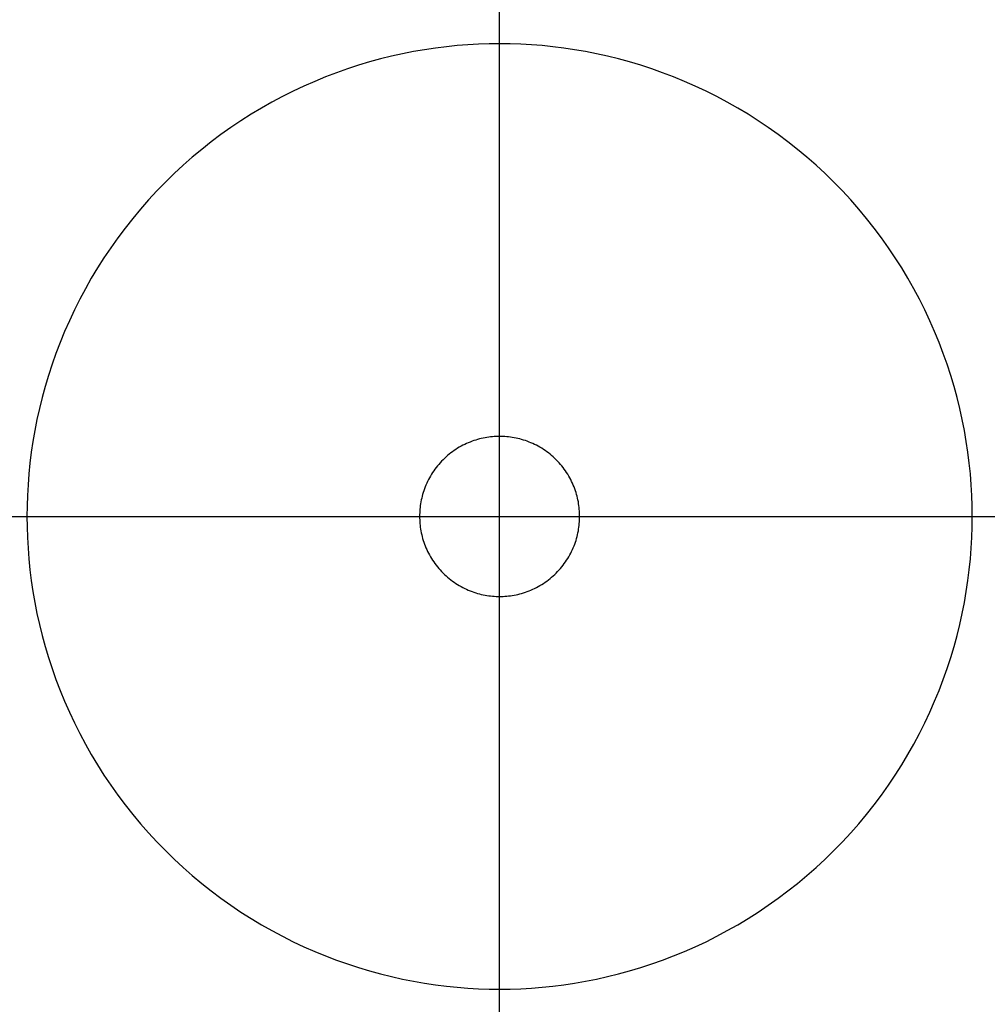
# Model space of a CAD drawing. Header units: millimetres. Extents: x 462 to 1862, y -2207 to -807.
# Tile 6 of 10: x 1073 to 1252, y -1598 to -1415. Entities that reach past the tile are written whole.
import ezdxf

# ---------------------------------------------------------------- set-up
doc = ezdxf.new("R2010")
doc.units = ezdxf.units.MM
doc.layers.add('SISTEMA DE SUJECIÓN', color=7, linetype='Continuous')

msp = doc.modelspace()

# ---------------------------------------------------------------- linework, layer by layer
at = {"layer": 'SISTEMA DE SUJECIÓN'}
for points in [[(1161.9, -2179.4), (1161.9, -835.4)], [(1161.9, -1492.59), (1161.9, -1376.39)], [(1161.9, -1492.59), (1161.9, -1419.9)], [(1161.9, -1594.9), (1161.9, -1419.9)], [(1161.9, -1522.22), (1161.9, -1492.59)], [(1161.9, -1522.22), (1161.9, -1492.59)], [(489.9, -1507.4), (1833.9, -1507.4)], [(1042.55, -1507.4), (1147.08, -1507.4)], [(1074.4, -1507.4), (1147.08, -1507.4)], [(1074.4, -1507.4), (1249.4, -1507.4)], [(1147.08, -1507.4), (1176.71, -1507.4)], [(1147.08, -1507.4), (1176.71, -1507.4)], [(1176.71, -1507.4), (1281.25, -1507.4)], [(1176.71, -1507.4), (1249.4, -1507.4)], [(1161.9, -1638.42), (1161.9, -1522.22)], [(1161.9, -1594.9), (1161.9, -1522.22)]]:
    msp.add_lwpolyline(points, dxfattribs=at)
for points in [[(1249.4, -1507.4), (1249.38, -1505.46), (1249.31, -1503.5), (1249.2, -1501.53), (1249.04, -1499.54), (1248.84, -1497.54), (1248.59, -1495.53), (1248.29, -1493.51), (1247.94, -1491.48), (1247.54, -1489.45), (1247.08, -1487.41), (1246.58, -1485.37), (1246.02, -1483.33), (1245.41, -1481.29), (1244.75, -1479.25), (1244.03, -1477.22), (1243.25, -1475.19), (1242.43, -1473.18), (1241.55, -1471.18), (1240.61, -1469.19), (1239.62, -1467.21), (1238.58, -1465.26), (1237.48, -1463.32), (1236.34, -1461.41), (1235.13, -1459.52), (1233.88, -1457.66), (1232.58, -1455.83), (1231.23, -1454.02), (1229.83, -1452.25), (1228.38, -1450.52), (1226.89, -1448.82), (1225.35, -1447.15), (1223.77, -1445.53), (1222.15, -1443.95), (1220.49, -1442.41), (1218.79, -1440.92), (1217.05, -1439.47), (1215.28, -1438.07), (1213.47, -1436.72), (1211.64, -1435.42), (1209.78, -1434.17), (1207.89, -1432.97), (1205.98, -1431.82), (1204.04, -1430.72), (1202.09, -1429.68), (1200.11, -1428.69), (1198.12, -1427.75), (1196.12, -1426.87), (1194.11, -1426.05), (1192.08, -1425.27), (1190.05, -1424.56), (1188.01, -1423.89), (1185.97, -1423.28), (1183.93, -1422.72), (1181.89, -1422.22), (1179.85, -1421.76), (1177.82, -1421.36), (1175.79, -1421.01), (1173.77, -1420.71), (1171.76, -1420.46), (1169.76, -1420.26), (1167.77, -1420.1), (1165.8, -1419.99), (1163.84, -1419.92), (1161.9, -1419.9), (1159.96, -1419.92), (1158, -1419.99), (1156.02, -1420.1), (1154.04, -1420.26), (1152.04, -1420.46), (1150.02, -1420.71), (1148, -1421.01), (1145.98, -1421.36), (1143.94, -1421.76), (1141.9, -1422.22), (1139.86, -1422.72), (1137.82, -1423.28), (1135.78, -1423.89), (1133.74, -1424.56), (1131.71, -1425.27), (1129.69, -1426.05), (1127.68, -1426.87), (1125.67, -1427.75), (1123.68, -1428.69), (1121.71, -1429.68), (1119.75, -1430.72), (1117.82, -1431.82), (1115.91, -1432.97), (1114.02, -1434.17), (1112.15, -1435.42), (1110.32, -1436.72), (1108.52, -1438.07), (1106.75, -1439.47), (1105.01, -1440.92), (1103.31, -1442.41), (1101.65, -1443.95), (1100.03, -1445.53), (1098.45, -1447.15), (1096.91, -1448.82), (1095.41, -1450.52), (1093.97, -1452.25), (1092.57, -1454.02), (1091.21, -1455.83), (1089.91, -1457.66), (1088.66, -1459.52), (1087.46, -1461.41), (1086.31, -1463.32), (1085.22, -1465.26), (1084.17, -1467.21), (1083.18, -1469.19), (1082.25, -1471.18), (1081.37, -1473.18), (1080.54, -1475.19), (1079.77, -1477.22), (1079.05, -1479.25), (1078.39, -1481.29), (1077.78, -1483.33), (1077.22, -1485.37), (1076.71, -1487.41), (1076.26, -1489.45), (1075.86, -1491.48), (1075.51, -1493.51), (1075.21, -1495.53), (1074.96, -1497.54), (1074.75, -1499.54), (1074.6, -1501.53), (1074.48, -1503.5), (1074.42, -1505.46), (1074.4, -1507.4), (1074.42, -1509.34), (1074.48, -1511.3), (1074.6, -1513.28), (1074.75, -1515.27), (1074.96, -1517.27), (1075.21, -1519.28), (1075.51, -1521.3), (1075.86, -1523.32), (1076.26, -1525.36), (1076.71, -1527.4), (1077.22, -1529.44), (1077.78, -1531.48), (1078.39, -1533.52), (1079.05, -1535.56), (1079.77, -1537.59), (1080.54, -1539.61), (1081.37, -1541.63), (1082.25, -1543.63), (1083.18, -1545.62), (1084.17, -1547.59), (1085.22, -1549.55), (1086.31, -1551.48), (1087.46, -1553.39), (1088.66, -1555.28), (1089.91, -1557.15), (1091.21, -1558.98), (1092.57, -1560.78), (1093.97, -1562.55), (1095.41, -1564.29), (1096.91, -1565.99), (1098.45, -1567.65), (1100.03, -1569.27), (1101.65, -1570.86), (1103.31, -1572.39), (1105.01, -1573.89), (1106.75, -1575.33), (1108.52, -1576.73), (1110.32, -1578.09), (1112.15, -1579.39), (1114.02, -1580.64), (1115.91, -1581.84), (1117.82, -1582.99), (1119.75, -1584.08), (1121.71, -1585.13), (1123.68, -1586.12), (1125.67, -1587.05), (1127.68, -1587.93), (1129.69, -1588.76), (1131.71, -1589.53), (1133.74, -1590.25), (1135.78, -1590.91), (1137.82, -1591.53), (1139.86, -1592.08), (1141.9, -1592.59), (1143.94, -1593.04), (1145.98, -1593.44), (1148, -1593.79), (1150.02, -1594.09), (1152.04, -1594.35), (1154.04, -1594.55), (1156.02, -1594.71), (1158, -1594.82), (1159.96, -1594.88), (1161.9, -1594.9), (1163.84, -1594.88), (1165.8, -1594.82), (1167.77, -1594.71), (1169.76, -1594.55), (1171.76, -1594.35), (1173.77, -1594.09), (1175.79, -1593.79), (1177.82, -1593.44), (1179.85, -1593.04), (1181.89, -1592.59), (1183.93, -1592.08), (1185.97, -1591.53), (1188.01, -1590.91), (1190.05, -1590.25), (1192.08, -1589.53), (1194.11, -1588.76), (1196.12, -1587.93), (1198.12, -1587.05), (1200.11, -1586.12), (1202.09, -1585.13), (1204.04, -1584.08), (1205.98, -1582.99), (1207.89, -1581.84), (1209.78, -1580.64), (1211.64, -1579.39), (1213.47, -1578.09), (1215.28, -1576.73), (1217.05, -1575.33), (1218.79, -1573.89), (1220.49, -1572.39), (1222.15, -1570.86), (1223.77, -1569.27), (1225.35, -1567.65), (1226.89, -1565.99), (1228.38, -1564.29), (1229.83, -1562.55), (1231.23, -1560.78), (1232.58, -1558.98), (1233.88, -1557.15), (1235.13, -1555.28), (1236.34, -1553.39), (1237.48, -1551.48), (1238.58, -1549.55), (1239.62, -1547.59), (1240.61, -1545.62), (1241.55, -1543.63), (1242.43, -1541.63), (1243.25, -1539.61), (1244.03, -1537.59), (1244.75, -1535.56), (1245.41, -1533.52), (1246.02, -1531.48), (1246.58, -1529.44), (1247.08, -1527.4), (1247.54, -1525.36), (1247.94, -1523.32), (1248.29, -1521.3), (1248.59, -1519.28), (1248.84, -1517.27), (1249.04, -1515.27), (1249.2, -1513.28), (1249.31, -1511.3), (1249.38, -1509.34)], [(1249.4, -1507.4), (1249.38, -1505.46), (1249.31, -1503.5), (1249.2, -1501.53), (1249.04, -1499.54), (1248.84, -1497.54), (1248.59, -1495.53), (1248.29, -1493.51), (1247.94, -1491.48), (1247.54, -1489.45), (1247.08, -1487.41), (1246.58, -1485.37), (1246.02, -1483.33), (1245.41, -1481.29), (1244.75, -1479.25), (1244.03, -1477.22), (1243.25, -1475.19), (1242.43, -1473.18), (1241.55, -1471.18), (1240.61, -1469.19), (1239.62, -1467.21), (1238.58, -1465.26), (1237.48, -1463.32), (1236.34, -1461.41), (1235.13, -1459.52), (1233.88, -1457.66), (1232.58, -1455.83), (1231.23, -1454.02), (1229.83, -1452.25), (1228.38, -1450.52), (1226.89, -1448.82), (1225.35, -1447.15), (1223.77, -1445.53), (1222.15, -1443.95), (1220.49, -1442.41), (1218.79, -1440.92), (1217.05, -1439.47), (1215.28, -1438.07), (1213.47, -1436.72), (1211.64, -1435.42), (1209.78, -1434.17), (1207.89, -1432.97), (1205.98, -1431.82), (1204.04, -1430.72), (1202.09, -1429.68), (1200.11, -1428.69), (1198.12, -1427.75), (1196.12, -1426.87), (1194.11, -1426.05), (1192.08, -1425.27), (1190.05, -1424.56), (1188.01, -1423.89), (1185.97, -1423.28), (1183.93, -1422.72), (1181.89, -1422.22), (1179.85, -1421.76), (1177.82, -1421.36), (1175.79, -1421.01), (1173.77, -1420.71), (1171.76, -1420.46), (1169.76, -1420.26), (1167.77, -1420.1), (1165.8, -1419.99), (1163.84, -1419.92), (1161.9, -1419.9), (1159.96, -1419.92), (1158, -1419.99), (1156.02, -1420.1), (1154.04, -1420.26), (1152.04, -1420.46), (1150.02, -1420.71), (1148, -1421.01), (1145.98, -1421.36), (1143.94, -1421.76), (1141.9, -1422.22), (1139.86, -1422.72), (1137.82, -1423.28), (1135.78, -1423.89), (1133.74, -1424.56), (1131.71, -1425.27), (1129.69, -1426.05), (1127.68, -1426.87), (1125.67, -1427.75), (1123.68, -1428.69), (1121.71, -1429.68), (1119.75, -1430.72), (1117.82, -1431.82), (1115.91, -1432.97), (1114.02, -1434.17), (1112.15, -1435.42), (1110.32, -1436.72), (1108.52, -1438.07), (1106.75, -1439.47), (1105.01, -1440.92), (1103.31, -1442.41), (1101.65, -1443.95), (1100.03, -1445.53), (1098.45, -1447.15), (1096.91, -1448.82), (1095.41, -1450.52), (1093.97, -1452.25), (1092.57, -1454.02), (1091.21, -1455.83), (1089.91, -1457.66), (1088.66, -1459.52), (1087.46, -1461.41), (1086.31, -1463.32), (1085.22, -1465.26), (1084.17, -1467.21), (1083.18, -1469.19), (1082.25, -1471.18), (1081.37, -1473.18), (1080.54, -1475.19), (1079.77, -1477.22), (1079.05, -1479.25), (1078.39, -1481.29), (1077.78, -1483.33), (1077.22, -1485.37), (1076.71, -1487.41), (1076.26, -1489.45), (1075.86, -1491.48), (1075.51, -1493.51), (1075.21, -1495.53), (1074.96, -1497.54), (1074.75, -1499.54), (1074.6, -1501.53), (1074.48, -1503.5), (1074.42, -1505.46), (1074.4, -1507.4), (1074.42, -1509.34), (1074.48, -1511.3), (1074.6, -1513.28), (1074.75, -1515.27), (1074.96, -1517.27), (1075.21, -1519.28), (1075.51, -1521.3), (1075.86, -1523.32), (1076.26, -1525.36), (1076.71, -1527.4), (1077.22, -1529.44), (1077.78, -1531.48), (1078.39, -1533.52), (1079.05, -1535.56), (1079.77, -1537.59), (1080.54, -1539.61), (1081.37, -1541.63), (1082.25, -1543.63), (1083.18, -1545.62), (1084.17, -1547.59), (1085.22, -1549.55), (1086.31, -1551.48), (1087.46, -1553.39), (1088.66, -1555.28), (1089.91, -1557.15), (1091.21, -1558.98), (1092.57, -1560.78), (1093.97, -1562.55), (1095.41, -1564.29), (1096.91, -1565.99), (1098.45, -1567.65), (1100.03, -1569.27), (1101.65, -1570.86), (1103.31, -1572.39), (1105.01, -1573.89), (1106.75, -1575.33), (1108.52, -1576.73), (1110.32, -1578.09), (1112.15, -1579.39), (1114.02, -1580.64), (1115.91, -1581.84), (1117.82, -1582.99), (1119.75, -1584.08), (1121.71, -1585.13), (1123.68, -1586.12), (1125.67, -1587.05), (1127.68, -1587.93), (1129.69, -1588.76), (1131.71, -1589.53), (1133.74, -1590.25), (1135.78, -1590.91), (1137.82, -1591.53), (1139.86, -1592.08), (1141.9, -1592.59), (1143.94, -1593.04), (1145.98, -1593.44), (1148, -1593.79), (1150.02, -1594.09), (1152.04, -1594.35), (1154.04, -1594.55), (1156.02, -1594.71), (1158, -1594.82), (1159.96, -1594.88), (1161.9, -1594.9), (1163.84, -1594.88), (1165.8, -1594.82), (1167.77, -1594.71), (1169.76, -1594.55), (1171.76, -1594.35), (1173.77, -1594.09), (1175.79, -1593.79), (1177.82, -1593.44), (1179.85, -1593.04), (1181.89, -1592.59), (1183.93, -1592.08), (1185.97, -1591.53), (1188.01, -1590.91), (1190.05, -1590.25), (1192.08, -1589.53), (1194.11, -1588.76), (1196.12, -1587.93), (1198.12, -1587.05), (1200.11, -1586.12), (1202.09, -1585.13), (1204.04, -1584.08), (1205.98, -1582.99), (1207.89, -1581.84), (1209.78, -1580.64), (1211.64, -1579.39), (1213.47, -1578.09), (1215.28, -1576.73), (1217.05, -1575.33), (1218.79, -1573.89), (1220.49, -1572.39), (1222.15, -1570.86), (1223.77, -1569.27), (1225.35, -1567.65), (1226.89, -1565.99), (1228.38, -1564.29), (1229.83, -1562.55), (1231.23, -1560.78), (1232.58, -1558.98), (1233.88, -1557.15), (1235.13, -1555.28), (1236.34, -1553.39), (1237.48, -1551.48), (1238.58, -1549.55), (1239.62, -1547.59), (1240.61, -1545.62), (1241.55, -1543.63), (1242.43, -1541.63), (1243.25, -1539.61), (1244.03, -1537.59), (1244.75, -1535.56), (1245.41, -1533.52), (1246.02, -1531.48), (1246.58, -1529.44), (1247.08, -1527.4), (1247.54, -1525.36), (1247.94, -1523.32), (1248.29, -1521.3), (1248.59, -1519.28), (1248.84, -1517.27), (1249.04, -1515.27), (1249.2, -1513.28), (1249.31, -1511.3), (1249.38, -1509.34)], [(1249.4, -1507.4), (1249.38, -1505.46), (1249.31, -1503.5), (1249.2, -1501.53), (1249.04, -1499.54), (1248.84, -1497.54), (1248.59, -1495.53), (1248.29, -1493.51), (1247.94, -1491.48), (1247.54, -1489.45), (1247.08, -1487.41), (1246.58, -1485.37), (1246.02, -1483.33), (1245.41, -1481.29), (1244.75, -1479.25), (1244.03, -1477.22), (1243.25, -1475.19), (1242.43, -1473.18), (1241.55, -1471.18), (1240.61, -1469.19), (1239.62, -1467.21), (1238.58, -1465.26), (1237.48, -1463.32), (1236.34, -1461.41), (1235.13, -1459.52), (1233.88, -1457.66), (1232.58, -1455.83), (1231.23, -1454.02), (1229.83, -1452.25), (1228.38, -1450.52), (1226.89, -1448.82), (1225.35, -1447.15), (1223.77, -1445.53), (1222.15, -1443.95), (1220.49, -1442.41), (1218.79, -1440.92), (1217.05, -1439.47), (1215.28, -1438.07), (1213.47, -1436.72), (1211.64, -1435.42), (1209.78, -1434.17), (1207.89, -1432.97), (1205.98, -1431.82), (1204.04, -1430.72), (1202.09, -1429.68), (1200.11, -1428.69), (1198.12, -1427.75), (1196.12, -1426.87), (1194.11, -1426.05), (1192.08, -1425.27), (1190.05, -1424.56), (1188.01, -1423.89), (1185.97, -1423.28), (1183.93, -1422.72), (1181.89, -1422.22), (1179.85, -1421.76), (1177.82, -1421.36), (1175.79, -1421.01), (1173.77, -1420.71), (1171.76, -1420.46), (1169.76, -1420.26), (1167.77, -1420.1), (1165.8, -1419.99), (1163.84, -1419.92), (1161.9, -1419.9), (1159.96, -1419.92), (1158, -1419.99), (1156.02, -1420.1), (1154.04, -1420.26), (1152.04, -1420.46), (1150.02, -1420.71), (1148, -1421.01), (1145.98, -1421.36), (1143.94, -1421.76), (1141.9, -1422.22), (1139.86, -1422.72), (1137.82, -1423.28), (1135.78, -1423.89), (1133.74, -1424.56), (1131.71, -1425.27), (1129.69, -1426.05), (1127.68, -1426.87), (1125.67, -1427.75), (1123.68, -1428.69), (1121.71, -1429.68), (1119.75, -1430.72), (1117.82, -1431.82), (1115.91, -1432.97), (1114.02, -1434.17), (1112.15, -1435.42), (1110.32, -1436.72), (1108.52, -1438.07), (1106.75, -1439.47), (1105.01, -1440.92), (1103.31, -1442.41), (1101.65, -1443.95), (1100.03, -1445.53), (1098.45, -1447.15), (1096.91, -1448.82), (1095.41, -1450.52), (1093.97, -1452.25), (1092.57, -1454.02), (1091.21, -1455.83), (1089.91, -1457.66), (1088.66, -1459.52), (1087.46, -1461.41), (1086.31, -1463.32), (1085.22, -1465.26), (1084.17, -1467.21), (1083.18, -1469.19), (1082.25, -1471.18), (1081.37, -1473.18), (1080.54, -1475.19), (1079.77, -1477.22), (1079.05, -1479.25), (1078.39, -1481.29), (1077.78, -1483.33), (1077.22, -1485.37), (1076.71, -1487.41), (1076.26, -1489.45), (1075.86, -1491.48), (1075.51, -1493.51), (1075.21, -1495.53), (1074.96, -1497.54), (1074.75, -1499.54), (1074.6, -1501.53), (1074.48, -1503.5), (1074.42, -1505.46), (1074.4, -1507.4), (1074.42, -1509.34), (1074.48, -1511.3), (1074.6, -1513.28), (1074.75, -1515.27), (1074.96, -1517.27), (1075.21, -1519.28), (1075.51, -1521.3), (1075.86, -1523.32), (1076.26, -1525.36), (1076.71, -1527.4), (1077.22, -1529.44), (1077.78, -1531.48), (1078.39, -1533.52), (1079.05, -1535.56), (1079.77, -1537.59), (1080.54, -1539.61), (1081.37, -1541.63), (1082.25, -1543.63), (1083.18, -1545.62), (1084.17, -1547.59), (1085.22, -1549.55), (1086.31, -1551.48), (1087.46, -1553.39), (1088.66, -1555.28), (1089.91, -1557.15), (1091.21, -1558.98), (1092.57, -1560.78), (1093.97, -1562.55), (1095.41, -1564.29), (1096.91, -1565.99), (1098.45, -1567.65), (1100.03, -1569.27), (1101.65, -1570.86), (1103.31, -1572.39), (1105.01, -1573.89), (1106.75, -1575.33), (1108.52, -1576.73), (1110.32, -1578.09), (1112.15, -1579.39), (1114.02, -1580.64), (1115.91, -1581.84), (1117.82, -1582.99), (1119.75, -1584.08), (1121.71, -1585.13), (1123.68, -1586.12), (1125.67, -1587.05), (1127.68, -1587.93), (1129.69, -1588.76), (1131.71, -1589.53), (1133.74, -1590.25), (1135.78, -1590.91), (1137.82, -1591.53), (1139.86, -1592.08), (1141.9, -1592.59), (1143.94, -1593.04), (1145.98, -1593.44), (1148, -1593.79), (1150.02, -1594.09), (1152.04, -1594.35), (1154.04, -1594.55), (1156.02, -1594.71), (1158, -1594.82), (1159.96, -1594.88), (1161.9, -1594.9), (1163.84, -1594.88), (1165.8, -1594.82), (1167.77, -1594.71), (1169.76, -1594.55), (1171.76, -1594.35), (1173.77, -1594.09), (1175.79, -1593.79), (1177.82, -1593.44), (1179.85, -1593.04), (1181.89, -1592.59), (1183.93, -1592.08), (1185.97, -1591.53), (1188.01, -1590.91), (1190.05, -1590.25), (1192.08, -1589.53), (1194.11, -1588.76), (1196.12, -1587.93), (1198.12, -1587.05), (1200.11, -1586.12), (1202.09, -1585.13), (1204.04, -1584.08), (1205.98, -1582.99), (1207.89, -1581.84), (1209.78, -1580.64), (1211.64, -1579.39), (1213.47, -1578.09), (1215.28, -1576.73), (1217.05, -1575.33), (1218.79, -1573.89), (1220.49, -1572.39), (1222.15, -1570.86), (1223.77, -1569.27), (1225.35, -1567.65), (1226.89, -1565.99), (1228.38, -1564.29), (1229.83, -1562.55), (1231.23, -1560.78), (1232.58, -1558.98), (1233.88, -1557.15), (1235.13, -1555.28), (1236.34, -1553.39), (1237.48, -1551.48), (1238.58, -1549.55), (1239.62, -1547.59), (1240.61, -1545.62), (1241.55, -1543.63), (1242.43, -1541.63), (1243.25, -1539.61), (1244.03, -1537.59), (1244.75, -1535.56), (1245.41, -1533.52), (1246.02, -1531.48), (1246.58, -1529.44), (1247.08, -1527.4), (1247.54, -1525.36), (1247.94, -1523.32), (1248.29, -1521.3), (1248.59, -1519.28), (1248.84, -1517.27), (1249.04, -1515.27), (1249.2, -1513.28), (1249.31, -1511.3), (1249.38, -1509.34)], [(1176.71, -1507.4), (1176.71, -1507.07), (1176.7, -1506.74), (1176.68, -1506.41), (1176.65, -1506.07), (1176.62, -1505.73), (1176.58, -1505.39), (1176.53, -1505.05), (1176.47, -1504.71), (1176.4, -1504.36), (1176.32, -1504.02), (1176.24, -1503.67), (1176.14, -1503.33), (1176.04, -1502.98), (1175.93, -1502.64), (1175.81, -1502.29), (1175.67, -1501.95), (1175.53, -1501.61), (1175.39, -1501.27), (1175.23, -1500.93), (1175.06, -1500.6), (1174.88, -1500.27), (1174.7, -1499.94), (1174.5, -1499.61), (1174.3, -1499.29), (1174.09, -1498.98), (1173.87, -1498.67), (1173.64, -1498.36), (1173.4, -1498.06), (1173.16, -1497.77), (1172.9, -1497.48), (1172.64, -1497.2), (1172.37, -1496.93), (1172.1, -1496.66), (1171.82, -1496.4), (1171.53, -1496.14), (1171.24, -1495.9), (1170.94, -1495.66), (1170.63, -1495.43), (1170.32, -1495.21), (1170.01, -1495), (1169.69, -1494.8), (1169.36, -1494.6), (1169.03, -1494.42), (1168.7, -1494.24), (1168.37, -1494.07), (1168.03, -1493.92), (1167.69, -1493.77), (1167.35, -1493.63), (1167.01, -1493.5), (1166.67, -1493.37), (1166.32, -1493.26), (1165.97, -1493.16), (1165.63, -1493.06), (1165.28, -1492.98), (1164.94, -1492.9), (1164.59, -1492.83), (1164.25, -1492.77), (1163.91, -1492.72), (1163.57, -1492.68), (1163.23, -1492.65), (1162.89, -1492.62), (1162.56, -1492.6), (1162.23, -1492.59), (1161.9, -1492.59), (1161.57, -1492.59), (1161.24, -1492.6), (1160.9, -1492.62), (1160.57, -1492.65), (1160.23, -1492.68), (1159.89, -1492.72), (1159.55, -1492.77), (1159.2, -1492.83), (1158.86, -1492.9), (1158.51, -1492.98), (1158.17, -1493.06), (1157.82, -1493.16), (1157.48, -1493.26), (1157.13, -1493.37), (1156.79, -1493.5), (1156.44, -1493.63), (1156.1, -1493.77), (1155.76, -1493.92), (1155.43, -1494.07), (1155.09, -1494.24), (1154.76, -1494.42), (1154.43, -1494.6), (1154.11, -1494.8), (1153.79, -1495), (1153.47, -1495.21), (1153.16, -1495.43), (1152.86, -1495.66), (1152.56, -1495.9), (1152.26, -1496.14), (1151.98, -1496.4), (1151.7, -1496.66), (1151.42, -1496.93), (1151.15, -1497.2), (1150.89, -1497.48), (1150.64, -1497.77), (1150.39, -1498.06), (1150.16, -1498.36), (1149.93, -1498.67), (1149.71, -1498.98), (1149.5, -1499.29), (1149.29, -1499.61), (1149.1, -1499.94), (1148.91, -1500.27), (1148.74, -1500.6), (1148.57, -1500.93), (1148.41, -1501.27), (1148.26, -1501.61), (1148.12, -1501.95), (1147.99, -1502.29), (1147.87, -1502.64), (1147.76, -1502.98), (1147.65, -1503.33), (1147.56, -1503.67), (1147.47, -1504.02), (1147.4, -1504.36), (1147.33, -1504.71), (1147.27, -1505.05), (1147.22, -1505.39), (1147.18, -1505.73), (1147.14, -1506.07), (1147.11, -1506.41), (1147.1, -1506.74), (1147.08, -1507.07), (1147.08, -1507.4), (1147.08, -1507.73), (1147.1, -1508.06), (1147.11, -1508.4), (1147.14, -1508.73), (1147.18, -1509.07), (1147.22, -1509.41), (1147.27, -1509.76), (1147.33, -1510.1), (1147.4, -1510.44), (1147.47, -1510.79), (1147.56, -1511.13), (1147.65, -1511.48), (1147.76, -1511.83), (1147.87, -1512.17), (1147.99, -1512.51), (1148.12, -1512.86), (1148.26, -1513.2), (1148.41, -1513.54), (1148.57, -1513.87), (1148.74, -1514.21), (1148.91, -1514.54), (1149.1, -1514.87), (1149.29, -1515.19), (1149.5, -1515.51), (1149.71, -1515.83), (1149.93, -1516.14), (1150.16, -1516.44), (1150.39, -1516.74), (1150.64, -1517.04), (1150.89, -1517.32), (1151.15, -1517.61), (1151.42, -1517.88), (1151.7, -1518.15), (1151.98, -1518.41), (1152.26, -1518.66), (1152.56, -1518.91), (1152.86, -1519.14), (1153.16, -1519.37), (1153.47, -1519.59), (1153.79, -1519.8), (1154.11, -1520.01), (1154.43, -1520.2), (1154.76, -1520.39), (1155.09, -1520.56), (1155.43, -1520.73), (1155.76, -1520.89), (1156.1, -1521.04), (1156.44, -1521.18), (1156.79, -1521.31), (1157.13, -1521.43), (1157.48, -1521.54), (1157.82, -1521.65), (1158.17, -1521.74), (1158.51, -1521.83), (1158.86, -1521.9), (1159.2, -1521.97), (1159.55, -1522.03), (1159.89, -1522.08), (1160.23, -1522.13), (1160.57, -1522.16), (1160.9, -1522.19), (1161.24, -1522.2), (1161.57, -1522.22), (1161.9, -1522.22), (1162.23, -1522.22), (1162.56, -1522.2), (1162.89, -1522.19), (1163.23, -1522.16), (1163.57, -1522.13), (1163.91, -1522.08), (1164.25, -1522.03), (1164.59, -1521.97), (1164.94, -1521.9), (1165.28, -1521.83), (1165.63, -1521.74), (1165.97, -1521.65), (1166.32, -1521.54), (1166.67, -1521.43), (1167.01, -1521.31), (1167.35, -1521.18), (1167.69, -1521.04), (1168.03, -1520.89), (1168.37, -1520.73), (1168.7, -1520.56), (1169.03, -1520.39), (1169.36, -1520.2), (1169.69, -1520.01), (1170.01, -1519.8), (1170.32, -1519.59), (1170.63, -1519.37), (1170.94, -1519.14), (1171.24, -1518.91), (1171.53, -1518.66), (1171.82, -1518.41), (1172.1, -1518.15), (1172.37, -1517.88), (1172.64, -1517.61), (1172.9, -1517.32), (1173.16, -1517.04), (1173.4, -1516.74), (1173.64, -1516.44), (1173.87, -1516.14), (1174.09, -1515.83), (1174.3, -1515.51), (1174.5, -1515.19), (1174.7, -1514.87), (1174.88, -1514.54), (1175.06, -1514.21), (1175.23, -1513.87), (1175.39, -1513.54), (1175.53, -1513.2), (1175.67, -1512.86), (1175.81, -1512.51), (1175.93, -1512.17), (1176.04, -1511.83), (1176.14, -1511.48), (1176.24, -1511.13), (1176.32, -1510.79), (1176.4, -1510.44), (1176.47, -1510.1), (1176.53, -1509.76), (1176.58, -1509.41), (1176.62, -1509.07), (1176.65, -1508.73), (1176.68, -1508.4), (1176.7, -1508.06), (1176.71, -1507.73)], [(1176.71, -1507.4), (1176.71, -1507.07), (1176.7, -1506.74), (1176.68, -1506.41), (1176.65, -1506.07), (1176.62, -1505.73), (1176.58, -1505.39), (1176.53, -1505.05), (1176.47, -1504.71), (1176.4, -1504.36), (1176.32, -1504.02), (1176.24, -1503.67), (1176.14, -1503.33), (1176.04, -1502.98), (1175.93, -1502.64), (1175.81, -1502.29), (1175.67, -1501.95), (1175.53, -1501.61), (1175.39, -1501.27), (1175.23, -1500.93), (1175.06, -1500.6), (1174.88, -1500.27), (1174.7, -1499.94), (1174.5, -1499.61), (1174.3, -1499.29), (1174.09, -1498.98), (1173.87, -1498.67), (1173.64, -1498.36), (1173.4, -1498.06), (1173.16, -1497.77), (1172.9, -1497.48), (1172.64, -1497.2), (1172.37, -1496.93), (1172.1, -1496.66), (1171.82, -1496.4), (1171.53, -1496.14), (1171.24, -1495.9), (1170.94, -1495.66), (1170.63, -1495.43), (1170.32, -1495.21), (1170.01, -1495), (1169.69, -1494.8), (1169.36, -1494.6), (1169.03, -1494.42), (1168.7, -1494.24), (1168.37, -1494.07), (1168.03, -1493.92), (1167.69, -1493.77), (1167.35, -1493.63), (1167.01, -1493.5), (1166.67, -1493.37), (1166.32, -1493.26), (1165.97, -1493.16), (1165.63, -1493.06), (1165.28, -1492.98), (1164.94, -1492.9), (1164.59, -1492.83), (1164.25, -1492.77), (1163.91, -1492.72), (1163.57, -1492.68), (1163.23, -1492.65), (1162.89, -1492.62), (1162.56, -1492.6), (1162.23, -1492.59), (1161.9, -1492.59), (1161.57, -1492.59), (1161.24, -1492.6), (1160.9, -1492.62), (1160.57, -1492.65), (1160.23, -1492.68), (1159.89, -1492.72), (1159.55, -1492.77), (1159.2, -1492.83), (1158.86, -1492.9), (1158.51, -1492.98), (1158.17, -1493.06), (1157.82, -1493.16), (1157.48, -1493.26), (1157.13, -1493.37), (1156.79, -1493.5), (1156.44, -1493.63), (1156.1, -1493.77), (1155.76, -1493.92), (1155.43, -1494.07), (1155.09, -1494.24), (1154.76, -1494.42), (1154.43, -1494.6), (1154.11, -1494.8), (1153.79, -1495), (1153.47, -1495.21), (1153.16, -1495.43), (1152.86, -1495.66), (1152.56, -1495.9), (1152.26, -1496.14), (1151.98, -1496.4), (1151.7, -1496.66), (1151.42, -1496.93), (1151.15, -1497.2), (1150.89, -1497.48), (1150.64, -1497.77), (1150.39, -1498.06), (1150.16, -1498.36), (1149.93, -1498.67), (1149.71, -1498.98), (1149.5, -1499.29), (1149.29, -1499.61), (1149.1, -1499.94), (1148.91, -1500.27), (1148.74, -1500.6), (1148.57, -1500.93), (1148.41, -1501.27), (1148.26, -1501.61), (1148.12, -1501.95), (1147.99, -1502.29), (1147.87, -1502.64), (1147.76, -1502.98), (1147.65, -1503.33), (1147.56, -1503.67), (1147.47, -1504.02), (1147.4, -1504.36), (1147.33, -1504.71), (1147.27, -1505.05), (1147.22, -1505.39), (1147.18, -1505.73), (1147.14, -1506.07), (1147.11, -1506.41), (1147.1, -1506.74), (1147.08, -1507.07), (1147.08, -1507.4), (1147.08, -1507.73), (1147.1, -1508.06), (1147.11, -1508.4), (1147.14, -1508.73), (1147.18, -1509.07), (1147.22, -1509.41), (1147.27, -1509.76), (1147.33, -1510.1), (1147.4, -1510.44), (1147.47, -1510.79), (1147.56, -1511.13), (1147.65, -1511.48), (1147.76, -1511.83), (1147.87, -1512.17), (1147.99, -1512.51), (1148.12, -1512.86), (1148.26, -1513.2), (1148.41, -1513.54), (1148.57, -1513.87), (1148.74, -1514.21), (1148.91, -1514.54), (1149.1, -1514.87), (1149.29, -1515.19), (1149.5, -1515.51), (1149.71, -1515.83), (1149.93, -1516.14), (1150.16, -1516.44), (1150.39, -1516.74), (1150.64, -1517.04), (1150.89, -1517.32), (1151.15, -1517.61), (1151.42, -1517.88), (1151.7, -1518.15), (1151.98, -1518.41), (1152.26, -1518.66), (1152.56, -1518.91), (1152.86, -1519.14), (1153.16, -1519.37), (1153.47, -1519.59), (1153.79, -1519.8), (1154.11, -1520.01), (1154.43, -1520.2), (1154.76, -1520.39), (1155.09, -1520.56), (1155.43, -1520.73), (1155.76, -1520.89), (1156.1, -1521.04), (1156.44, -1521.18), (1156.79, -1521.31), (1157.13, -1521.43), (1157.48, -1521.54), (1157.82, -1521.65), (1158.17, -1521.74), (1158.51, -1521.83), (1158.86, -1521.9), (1159.2, -1521.97), (1159.55, -1522.03), (1159.89, -1522.08), (1160.23, -1522.13), (1160.57, -1522.16), (1160.9, -1522.19), (1161.24, -1522.2), (1161.57, -1522.22), (1161.9, -1522.22), (1162.23, -1522.22), (1162.56, -1522.2), (1162.89, -1522.19), (1163.23, -1522.16), (1163.57, -1522.13), (1163.91, -1522.08), (1164.25, -1522.03), (1164.59, -1521.97), (1164.94, -1521.9), (1165.28, -1521.83), (1165.63, -1521.74), (1165.97, -1521.65), (1166.32, -1521.54), (1166.67, -1521.43), (1167.01, -1521.31), (1167.35, -1521.18), (1167.69, -1521.04), (1168.03, -1520.89), (1168.37, -1520.73), (1168.7, -1520.56), (1169.03, -1520.39), (1169.36, -1520.2), (1169.69, -1520.01), (1170.01, -1519.8), (1170.32, -1519.59), (1170.63, -1519.37), (1170.94, -1519.14), (1171.24, -1518.91), (1171.53, -1518.66), (1171.82, -1518.41), (1172.1, -1518.15), (1172.37, -1517.88), (1172.64, -1517.61), (1172.9, -1517.32), (1173.16, -1517.04), (1173.4, -1516.74), (1173.64, -1516.44), (1173.87, -1516.14), (1174.09, -1515.83), (1174.3, -1515.51), (1174.5, -1515.19), (1174.7, -1514.87), (1174.88, -1514.54), (1175.06, -1514.21), (1175.23, -1513.87), (1175.39, -1513.54), (1175.53, -1513.2), (1175.67, -1512.86), (1175.81, -1512.51), (1175.93, -1512.17), (1176.04, -1511.83), (1176.14, -1511.48), (1176.24, -1511.13), (1176.32, -1510.79), (1176.4, -1510.44), (1176.47, -1510.1), (1176.53, -1509.76), (1176.58, -1509.41), (1176.62, -1509.07), (1176.65, -1508.73), (1176.68, -1508.4), (1176.7, -1508.06), (1176.71, -1507.73)], [(1176.71, -1507.4), (1176.71, -1507.07), (1176.7, -1506.74), (1176.68, -1506.41), (1176.65, -1506.07), (1176.62, -1505.73), (1176.58, -1505.39), (1176.53, -1505.05), (1176.47, -1504.71), (1176.4, -1504.36), (1176.32, -1504.02), (1176.24, -1503.67), (1176.14, -1503.33), (1176.04, -1502.98), (1175.93, -1502.64), (1175.81, -1502.29), (1175.67, -1501.95), (1175.53, -1501.61), (1175.39, -1501.27), (1175.23, -1500.93), (1175.06, -1500.6), (1174.88, -1500.27), (1174.7, -1499.94), (1174.5, -1499.61), (1174.3, -1499.29), (1174.09, -1498.98), (1173.87, -1498.67), (1173.64, -1498.36), (1173.4, -1498.06), (1173.16, -1497.77), (1172.9, -1497.48), (1172.64, -1497.2), (1172.37, -1496.93), (1172.1, -1496.66), (1171.82, -1496.4), (1171.53, -1496.14), (1171.24, -1495.9), (1170.94, -1495.66), (1170.63, -1495.43), (1170.32, -1495.21), (1170.01, -1495), (1169.69, -1494.8), (1169.36, -1494.6), (1169.03, -1494.42), (1168.7, -1494.24), (1168.37, -1494.07), (1168.03, -1493.92), (1167.69, -1493.77), (1167.35, -1493.63), (1167.01, -1493.5), (1166.67, -1493.37), (1166.32, -1493.26), (1165.97, -1493.16), (1165.63, -1493.06), (1165.28, -1492.98), (1164.94, -1492.9), (1164.59, -1492.83), (1164.25, -1492.77), (1163.91, -1492.72), (1163.57, -1492.68), (1163.23, -1492.65), (1162.89, -1492.62), (1162.56, -1492.6), (1162.23, -1492.59), (1161.9, -1492.59), (1161.57, -1492.59), (1161.24, -1492.6), (1160.9, -1492.62), (1160.57, -1492.65), (1160.23, -1492.68), (1159.89, -1492.72), (1159.55, -1492.77), (1159.2, -1492.83), (1158.86, -1492.9), (1158.51, -1492.98), (1158.17, -1493.06), (1157.82, -1493.16), (1157.48, -1493.26), (1157.13, -1493.37), (1156.79, -1493.5), (1156.44, -1493.63), (1156.1, -1493.77), (1155.76, -1493.92), (1155.43, -1494.07), (1155.09, -1494.24), (1154.76, -1494.42), (1154.43, -1494.6), (1154.11, -1494.8), (1153.79, -1495), (1153.47, -1495.21), (1153.16, -1495.43), (1152.86, -1495.66), (1152.56, -1495.9), (1152.26, -1496.14), (1151.98, -1496.4), (1151.7, -1496.66), (1151.42, -1496.93), (1151.15, -1497.2), (1150.89, -1497.48), (1150.64, -1497.77), (1150.39, -1498.06), (1150.16, -1498.36), (1149.93, -1498.67), (1149.71, -1498.98), (1149.5, -1499.29), (1149.29, -1499.61), (1149.1, -1499.94), (1148.91, -1500.27), (1148.74, -1500.6), (1148.57, -1500.93), (1148.41, -1501.27), (1148.26, -1501.61), (1148.12, -1501.95), (1147.99, -1502.29), (1147.87, -1502.64), (1147.76, -1502.98), (1147.65, -1503.33), (1147.56, -1503.67), (1147.47, -1504.02), (1147.4, -1504.36), (1147.33, -1504.71), (1147.27, -1505.05), (1147.22, -1505.39), (1147.18, -1505.73), (1147.14, -1506.07), (1147.11, -1506.41), (1147.1, -1506.74), (1147.08, -1507.07), (1147.08, -1507.4), (1147.08, -1507.73), (1147.1, -1508.06), (1147.11, -1508.4), (1147.14, -1508.73), (1147.18, -1509.07), (1147.22, -1509.41), (1147.27, -1509.76), (1147.33, -1510.1), (1147.4, -1510.44), (1147.47, -1510.79), (1147.56, -1511.13), (1147.65, -1511.48), (1147.76, -1511.83), (1147.87, -1512.17), (1147.99, -1512.51), (1148.12, -1512.86), (1148.26, -1513.2), (1148.41, -1513.54), (1148.57, -1513.87), (1148.74, -1514.21), (1148.91, -1514.54), (1149.1, -1514.87), (1149.29, -1515.19), (1149.5, -1515.51), (1149.71, -1515.83), (1149.93, -1516.14), (1150.16, -1516.44), (1150.39, -1516.74), (1150.64, -1517.04), (1150.89, -1517.32), (1151.15, -1517.61), (1151.42, -1517.88), (1151.7, -1518.15), (1151.98, -1518.41), (1152.26, -1518.66), (1152.56, -1518.91), (1152.86, -1519.14), (1153.16, -1519.37), (1153.47, -1519.59), (1153.79, -1519.8), (1154.11, -1520.01), (1154.43, -1520.2), (1154.76, -1520.39), (1155.09, -1520.56), (1155.43, -1520.73), (1155.76, -1520.89), (1156.1, -1521.04), (1156.44, -1521.18), (1156.79, -1521.31), (1157.13, -1521.43), (1157.48, -1521.54), (1157.82, -1521.65), (1158.17, -1521.74), (1158.51, -1521.83), (1158.86, -1521.9), (1159.2, -1521.97), (1159.55, -1522.03), (1159.89, -1522.08), (1160.23, -1522.13), (1160.57, -1522.16), (1160.9, -1522.19), (1161.24, -1522.2), (1161.57, -1522.22), (1161.9, -1522.22), (1162.23, -1522.22), (1162.56, -1522.2), (1162.89, -1522.19), (1163.23, -1522.16), (1163.57, -1522.13), (1163.91, -1522.08), (1164.25, -1522.03), (1164.59, -1521.97), (1164.94, -1521.9), (1165.28, -1521.83), (1165.63, -1521.74), (1165.97, -1521.65), (1166.32, -1521.54), (1166.67, -1521.43), (1167.01, -1521.31), (1167.35, -1521.18), (1167.69, -1521.04), (1168.03, -1520.89), (1168.37, -1520.73), (1168.7, -1520.56), (1169.03, -1520.39), (1169.36, -1520.2), (1169.69, -1520.01), (1170.01, -1519.8), (1170.32, -1519.59), (1170.63, -1519.37), (1170.94, -1519.14), (1171.24, -1518.91), (1171.53, -1518.66), (1171.82, -1518.41), (1172.1, -1518.15), (1172.37, -1517.88), (1172.64, -1517.61), (1172.9, -1517.32), (1173.16, -1517.04), (1173.4, -1516.74), (1173.64, -1516.44), (1173.87, -1516.14), (1174.09, -1515.83), (1174.3, -1515.51), (1174.5, -1515.19), (1174.7, -1514.87), (1174.88, -1514.54), (1175.06, -1514.21), (1175.23, -1513.87), (1175.39, -1513.54), (1175.53, -1513.2), (1175.67, -1512.86), (1175.81, -1512.51), (1175.93, -1512.17), (1176.04, -1511.83), (1176.14, -1511.48), (1176.24, -1511.13), (1176.32, -1510.79), (1176.4, -1510.44), (1176.47, -1510.1), (1176.53, -1509.76), (1176.58, -1509.41), (1176.62, -1509.07), (1176.65, -1508.73), (1176.68, -1508.4), (1176.7, -1508.06), (1176.71, -1507.73)], [(1176.71, -1507.4), (1176.71, -1507.07), (1176.7, -1506.74), (1176.68, -1506.41), (1176.65, -1506.07), (1176.62, -1505.73), (1176.58, -1505.39), (1176.53, -1505.05), (1176.47, -1504.71), (1176.4, -1504.36), (1176.32, -1504.02), (1176.24, -1503.67), (1176.14, -1503.33), (1176.04, -1502.98), (1175.93, -1502.64), (1175.81, -1502.29), (1175.67, -1501.95), (1175.53, -1501.61), (1175.39, -1501.27), (1175.23, -1500.93), (1175.06, -1500.6), (1174.88, -1500.27), (1174.7, -1499.94), (1174.5, -1499.61), (1174.3, -1499.29), (1174.09, -1498.98), (1173.87, -1498.67), (1173.64, -1498.36), (1173.4, -1498.06), (1173.16, -1497.77), (1172.9, -1497.48), (1172.64, -1497.2), (1172.37, -1496.93), (1172.1, -1496.66), (1171.82, -1496.4), (1171.53, -1496.14), (1171.24, -1495.9), (1170.94, -1495.66), (1170.63, -1495.43), (1170.32, -1495.21), (1170.01, -1495), (1169.69, -1494.8), (1169.36, -1494.6), (1169.03, -1494.42), (1168.7, -1494.24), (1168.37, -1494.07), (1168.03, -1493.92), (1167.69, -1493.77), (1167.35, -1493.63), (1167.01, -1493.5), (1166.67, -1493.37), (1166.32, -1493.26), (1165.97, -1493.16), (1165.63, -1493.06), (1165.28, -1492.98), (1164.94, -1492.9), (1164.59, -1492.83), (1164.25, -1492.77), (1163.91, -1492.72), (1163.57, -1492.68), (1163.23, -1492.65), (1162.89, -1492.62), (1162.56, -1492.6), (1162.23, -1492.59), (1161.9, -1492.59), (1161.57, -1492.59), (1161.24, -1492.6), (1160.9, -1492.62), (1160.57, -1492.65), (1160.23, -1492.68), (1159.89, -1492.72), (1159.55, -1492.77), (1159.2, -1492.83), (1158.86, -1492.9), (1158.51, -1492.98), (1158.17, -1493.06), (1157.82, -1493.16), (1157.48, -1493.26), (1157.13, -1493.37), (1156.79, -1493.5), (1156.44, -1493.63), (1156.1, -1493.77), (1155.76, -1493.92), (1155.43, -1494.07), (1155.09, -1494.24), (1154.76, -1494.42), (1154.43, -1494.6), (1154.11, -1494.8), (1153.79, -1495), (1153.47, -1495.21), (1153.16, -1495.43), (1152.86, -1495.66), (1152.56, -1495.9), (1152.26, -1496.14), (1151.98, -1496.4), (1151.7, -1496.66), (1151.42, -1496.93), (1151.15, -1497.2), (1150.89, -1497.48), (1150.64, -1497.77), (1150.39, -1498.06), (1150.16, -1498.36), (1149.93, -1498.67), (1149.71, -1498.98), (1149.5, -1499.29), (1149.29, -1499.61), (1149.1, -1499.94), (1148.91, -1500.27), (1148.74, -1500.6), (1148.57, -1500.93), (1148.41, -1501.27), (1148.26, -1501.61), (1148.12, -1501.95), (1147.99, -1502.29), (1147.87, -1502.64), (1147.76, -1502.98), (1147.65, -1503.33), (1147.56, -1503.67), (1147.47, -1504.02), (1147.4, -1504.36), (1147.33, -1504.71), (1147.27, -1505.05), (1147.22, -1505.39), (1147.18, -1505.73), (1147.14, -1506.07), (1147.11, -1506.41), (1147.1, -1506.74), (1147.08, -1507.07), (1147.08, -1507.4), (1147.08, -1507.73), (1147.1, -1508.06), (1147.11, -1508.4), (1147.14, -1508.73), (1147.18, -1509.07), (1147.22, -1509.41), (1147.27, -1509.76), (1147.33, -1510.1), (1147.4, -1510.44), (1147.47, -1510.79), (1147.56, -1511.13), (1147.65, -1511.48), (1147.76, -1511.83), (1147.87, -1512.17), (1147.99, -1512.51), (1148.12, -1512.86), (1148.26, -1513.2), (1148.41, -1513.54), (1148.57, -1513.87), (1148.74, -1514.21), (1148.91, -1514.54), (1149.1, -1514.87), (1149.29, -1515.19), (1149.5, -1515.51), (1149.71, -1515.83), (1149.93, -1516.14), (1150.16, -1516.44), (1150.39, -1516.74), (1150.64, -1517.04), (1150.89, -1517.32), (1151.15, -1517.61), (1151.42, -1517.88), (1151.7, -1518.15), (1151.98, -1518.41), (1152.26, -1518.66), (1152.56, -1518.91), (1152.86, -1519.14), (1153.16, -1519.37), (1153.47, -1519.59), (1153.79, -1519.8), (1154.11, -1520.01), (1154.43, -1520.2), (1154.76, -1520.39), (1155.09, -1520.56), (1155.43, -1520.73), (1155.76, -1520.89), (1156.1, -1521.04), (1156.44, -1521.18), (1156.79, -1521.31), (1157.13, -1521.43), (1157.48, -1521.54), (1157.82, -1521.65), (1158.17, -1521.74), (1158.51, -1521.83), (1158.86, -1521.9), (1159.2, -1521.97), (1159.55, -1522.03), (1159.89, -1522.08), (1160.23, -1522.13), (1160.57, -1522.16), (1160.9, -1522.19), (1161.24, -1522.2), (1161.57, -1522.22), (1161.9, -1522.22), (1162.23, -1522.22), (1162.56, -1522.2), (1162.89, -1522.19), (1163.23, -1522.16), (1163.57, -1522.13), (1163.91, -1522.08), (1164.25, -1522.03), (1164.59, -1521.97), (1164.94, -1521.9), (1165.28, -1521.83), (1165.63, -1521.74), (1165.97, -1521.65), (1166.32, -1521.54), (1166.67, -1521.43), (1167.01, -1521.31), (1167.35, -1521.18), (1167.69, -1521.04), (1168.03, -1520.89), (1168.37, -1520.73), (1168.7, -1520.56), (1169.03, -1520.39), (1169.36, -1520.2), (1169.69, -1520.01), (1170.01, -1519.8), (1170.32, -1519.59), (1170.63, -1519.37), (1170.94, -1519.14), (1171.24, -1518.91), (1171.53, -1518.66), (1171.82, -1518.41), (1172.1, -1518.15), (1172.37, -1517.88), (1172.64, -1517.61), (1172.9, -1517.32), (1173.16, -1517.04), (1173.4, -1516.74), (1173.64, -1516.44), (1173.87, -1516.14), (1174.09, -1515.83), (1174.3, -1515.51), (1174.5, -1515.19), (1174.7, -1514.87), (1174.88, -1514.54), (1175.06, -1514.21), (1175.23, -1513.87), (1175.39, -1513.54), (1175.53, -1513.2), (1175.67, -1512.86), (1175.81, -1512.51), (1175.93, -1512.17), (1176.04, -1511.83), (1176.14, -1511.48), (1176.24, -1511.13), (1176.32, -1510.79), (1176.4, -1510.44), (1176.47, -1510.1), (1176.53, -1509.76), (1176.58, -1509.41), (1176.62, -1509.07), (1176.65, -1508.73), (1176.68, -1508.4), (1176.7, -1508.06), (1176.71, -1507.73)], [(1176.71, -1507.4), (1176.71, -1507.07), (1176.7, -1506.74), (1176.68, -1506.41), (1176.65, -1506.07), (1176.62, -1505.73), (1176.58, -1505.39), (1176.53, -1505.05), (1176.47, -1504.71), (1176.4, -1504.36), (1176.32, -1504.02), (1176.24, -1503.67), (1176.14, -1503.33), (1176.04, -1502.98), (1175.93, -1502.64), (1175.81, -1502.29), (1175.67, -1501.95), (1175.53, -1501.61), (1175.39, -1501.27), (1175.23, -1500.93), (1175.06, -1500.6), (1174.88, -1500.27), (1174.7, -1499.94), (1174.5, -1499.61), (1174.3, -1499.29), (1174.09, -1498.98), (1173.87, -1498.67), (1173.64, -1498.36), (1173.4, -1498.06), (1173.16, -1497.77), (1172.9, -1497.48), (1172.64, -1497.2), (1172.37, -1496.93), (1172.1, -1496.66), (1171.82, -1496.4), (1171.53, -1496.14), (1171.24, -1495.9), (1170.94, -1495.66), (1170.63, -1495.43), (1170.32, -1495.21), (1170.01, -1495), (1169.69, -1494.8), (1169.36, -1494.6), (1169.03, -1494.42), (1168.7, -1494.24), (1168.37, -1494.07), (1168.03, -1493.92), (1167.69, -1493.77), (1167.35, -1493.63), (1167.01, -1493.5), (1166.67, -1493.37), (1166.32, -1493.26), (1165.97, -1493.16), (1165.63, -1493.06), (1165.28, -1492.98), (1164.94, -1492.9), (1164.59, -1492.83), (1164.25, -1492.77), (1163.91, -1492.72), (1163.57, -1492.68), (1163.23, -1492.65), (1162.89, -1492.62), (1162.56, -1492.6), (1162.23, -1492.59), (1161.9, -1492.59), (1161.57, -1492.59), (1161.24, -1492.6), (1160.9, -1492.62), (1160.57, -1492.65), (1160.23, -1492.68), (1159.89, -1492.72), (1159.55, -1492.77), (1159.2, -1492.83), (1158.86, -1492.9), (1158.51, -1492.98), (1158.17, -1493.06), (1157.82, -1493.16), (1157.48, -1493.26), (1157.13, -1493.37), (1156.79, -1493.5), (1156.44, -1493.63), (1156.1, -1493.77), (1155.76, -1493.92), (1155.43, -1494.07), (1155.09, -1494.24), (1154.76, -1494.42), (1154.43, -1494.6), (1154.11, -1494.8), (1153.79, -1495), (1153.47, -1495.21), (1153.16, -1495.43), (1152.86, -1495.66), (1152.56, -1495.9), (1152.26, -1496.14), (1151.98, -1496.4), (1151.7, -1496.66), (1151.42, -1496.93), (1151.15, -1497.2), (1150.89, -1497.48), (1150.64, -1497.77), (1150.39, -1498.06), (1150.16, -1498.36), (1149.93, -1498.67), (1149.71, -1498.98), (1149.5, -1499.29), (1149.29, -1499.61), (1149.1, -1499.94), (1148.91, -1500.27), (1148.74, -1500.6), (1148.57, -1500.93), (1148.41, -1501.27), (1148.26, -1501.61), (1148.12, -1501.95), (1147.99, -1502.29), (1147.87, -1502.64), (1147.76, -1502.98), (1147.65, -1503.33), (1147.56, -1503.67), (1147.47, -1504.02), (1147.4, -1504.36), (1147.33, -1504.71), (1147.27, -1505.05), (1147.22, -1505.39), (1147.18, -1505.73), (1147.14, -1506.07), (1147.11, -1506.41), (1147.1, -1506.74), (1147.08, -1507.07), (1147.08, -1507.4), (1147.08, -1507.73), (1147.1, -1508.06), (1147.11, -1508.4), (1147.14, -1508.73), (1147.18, -1509.07), (1147.22, -1509.41), (1147.27, -1509.76), (1147.33, -1510.1), (1147.4, -1510.44), (1147.47, -1510.79), (1147.56, -1511.13), (1147.65, -1511.48), (1147.76, -1511.83), (1147.87, -1512.17), (1147.99, -1512.51), (1148.12, -1512.86), (1148.26, -1513.2), (1148.41, -1513.54), (1148.57, -1513.87), (1148.74, -1514.21), (1148.91, -1514.54), (1149.1, -1514.87), (1149.29, -1515.19), (1149.5, -1515.51), (1149.71, -1515.83), (1149.93, -1516.14), (1150.16, -1516.44), (1150.39, -1516.74), (1150.64, -1517.04), (1150.89, -1517.32), (1151.15, -1517.61), (1151.42, -1517.88), (1151.7, -1518.15), (1151.98, -1518.41), (1152.26, -1518.66), (1152.56, -1518.91), (1152.86, -1519.14), (1153.16, -1519.37), (1153.47, -1519.59), (1153.79, -1519.8), (1154.11, -1520.01), (1154.43, -1520.2), (1154.76, -1520.39), (1155.09, -1520.56), (1155.43, -1520.73), (1155.76, -1520.89), (1156.1, -1521.04), (1156.44, -1521.18), (1156.79, -1521.31), (1157.13, -1521.43), (1157.48, -1521.54), (1157.82, -1521.65), (1158.17, -1521.74), (1158.51, -1521.83), (1158.86, -1521.9), (1159.2, -1521.97), (1159.55, -1522.03), (1159.89, -1522.08), (1160.23, -1522.13), (1160.57, -1522.16), (1160.9, -1522.19), (1161.24, -1522.2), (1161.57, -1522.22), (1161.9, -1522.22), (1162.23, -1522.22), (1162.56, -1522.2), (1162.89, -1522.19), (1163.23, -1522.16), (1163.57, -1522.13), (1163.91, -1522.08), (1164.25, -1522.03), (1164.59, -1521.97), (1164.94, -1521.9), (1165.28, -1521.83), (1165.63, -1521.74), (1165.97, -1521.65), (1166.32, -1521.54), (1166.67, -1521.43), (1167.01, -1521.31), (1167.35, -1521.18), (1167.69, -1521.04), (1168.03, -1520.89), (1168.37, -1520.73), (1168.7, -1520.56), (1169.03, -1520.39), (1169.36, -1520.2), (1169.69, -1520.01), (1170.01, -1519.8), (1170.32, -1519.59), (1170.63, -1519.37), (1170.94, -1519.14), (1171.24, -1518.91), (1171.53, -1518.66), (1171.82, -1518.41), (1172.1, -1518.15), (1172.37, -1517.88), (1172.64, -1517.61), (1172.9, -1517.32), (1173.16, -1517.04), (1173.4, -1516.74), (1173.64, -1516.44), (1173.87, -1516.14), (1174.09, -1515.83), (1174.3, -1515.51), (1174.5, -1515.19), (1174.7, -1514.87), (1174.88, -1514.54), (1175.06, -1514.21), (1175.23, -1513.87), (1175.39, -1513.54), (1175.53, -1513.2), (1175.67, -1512.86), (1175.81, -1512.51), (1175.93, -1512.17), (1176.04, -1511.83), (1176.14, -1511.48), (1176.24, -1511.13), (1176.32, -1510.79), (1176.4, -1510.44), (1176.47, -1510.1), (1176.53, -1509.76), (1176.58, -1509.41), (1176.62, -1509.07), (1176.65, -1508.73), (1176.68, -1508.4), (1176.7, -1508.06), (1176.71, -1507.73)]]:
    msp.add_lwpolyline(points, close=True, dxfattribs=at)
at = {"layer": 'SISTEMA DE SUJECIÓN', "extrusion": (1, 0, 0)}
for points in [[(-1419.9, 1052.33), (-1419.9, 1066.92)], [(-1492.59, 148.17), (-1492.59, 177.33)], [(-1492.59, 177.33), (-1492.59, 1052.33)], [(-1507.4, 1052.33), (-1507.4, 1066.92)], [(-1507.4, 148.17), (-1507.4, 177.33)], [(-1507.4, 177.33), (-1507.4, 1052.33)], [(-1507.4, 148.17), (-1507.4, 177.33)], [(-1507.4, 177.33), (-1507.4, 1052.33)], [(-1507.4, 1052.33), (-1507.4, 1066.92)], [(-1522.22, 148.17), (-1522.22, 177.33)], [(-1522.22, 177.33), (-1522.22, 1052.33)], [(-1594.9, 1052.33), (-1594.9, 1066.92)]]:
    msp.add_lwpolyline(points, dxfattribs=at)

doc.saveas('drawing.dxf')
